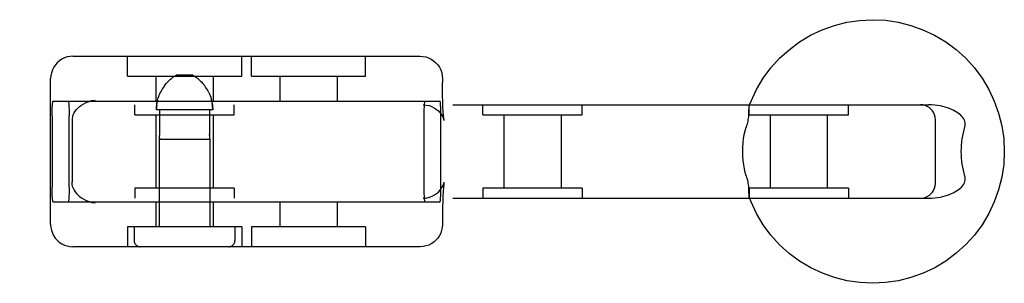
# Model space of a CAD drawing. Header units: inches. Extents: x 0 to 227, y 0 to 147.
# Tile 42 of 78: x 80.92 to 82.902, y 73.081 to 73.611. Entities that reach past the tile are written whole.
import ezdxf

# ---------------------------------------------------------------- set-up
doc = ezdxf.new("R2010")
doc.units = ezdxf.units.IN
doc.header["$LTSCALE"] = 12.505625
doc.header["$MEASUREMENT"] = 0
doc.linetypes.add('HIDDEN', pattern=[0.2, 0.1, -0.1])
doc.layers.add('DEFAULT_2', color=8, linetype='HIDDEN')

msp = doc.modelspace()

# ---------------------------------------------------------------- linework, layer by layer
at = {"layer": 'DEFAULT_2', "color": 8, "linetype": 'HIDDEN'}
for p, q in [((81.0272, 73.5371), (81.7259, 73.5371)), ((81.1368, 73.4971), (81.1368, 73.5371)), ((81.3668, 73.4971), (81.3668, 73.5371)), ((81.3863, 73.4971), (81.3863, 73.5371)), ((81.6163, 73.4971), (81.6163, 73.5371)), ((81.1368, 73.4971), (81.3668, 73.4971)), ((81.1943, 73.4971), (81.1943, 73.4471)), ((81.2278, 73.4943), (81.229, 73.4952)), ((81.2301, 73.496), (81.229, 73.4952)), ((81.2684, 73.4991), (81.2352, 73.4991)), ((81.2759, 73.4943), (81.2747, 73.4952)), ((81.3093, 73.4971), (81.3093, 73.4471)), ((81.3863, 73.4971), (81.6163, 73.4971)), ((81.4438, 73.4971), (81.4438, 73.4471)), ((81.5588, 73.4971), (81.5588, 73.4471)), ((80.9822, 73.1991), (80.9822, 73.4921)), ((81.2094, 73.4753), (81.2077, 73.4726)), ((81.2111, 73.4777), (81.2094, 73.4752)), ((81.2926, 73.4777), (81.2908, 73.48)), ((81.2943, 73.4752), (81.2925, 73.4777)), ((81.296, 73.4726), (81.2943, 73.4753)), ((81.7709, 73.4921), (81.7709, 73.4846)), ((81.203, 73.464), (81.2016, 73.461)), ((81.2044, 73.467), (81.2029, 73.464)), ((81.206, 73.4699), (81.2044, 73.467)), ((81.2077, 73.4726), (81.206, 73.4698)), ((81.2977, 73.4698), (81.296, 73.4726)), ((81.2993, 73.467), (81.2977, 73.4699)), ((81.3007, 73.464), (81.2992, 73.467)), ((79.2907, 73.4396), (82.7492, 73.4396)), ((80.9873, 73.4471), (81.7659, 73.4471)), ((81.1518, 73.4196), (81.1518, 73.4396)), ((81.3062, 73.4486), (81.3053, 73.4518)), ((81.3518, 73.4196), (81.3518, 73.4396)), ((81.8523, 73.4196), (81.8523, 73.4396)), ((82.0523, 73.4196), (82.0523, 73.4396)), ((82.3881, 73.4196), (82.3881, 73.4396)), ((82.5881, 73.4196), (82.5881, 73.4396)), ((80.9853, 73.4171), (80.9853, 73.2741)), ((81.0195, 73.2741), (81.0195, 73.4171)), ((81.1518, 73.4196), (81.3518, 73.4196)), ((81.1943, 73.4196), (81.1943, 73.2716)), ((81.3085, 73.4291), (81.1951, 73.4291)), ((81.2017, 73.4291), (81.2017, 73.38)), ((81.3019, 73.4291), (81.3019, 73.38)), ((81.3093, 73.4196), (81.3093, 73.2716)), ((81.7336, 73.4171), (81.7336, 73.2741)), ((81.7678, 73.2741), (81.7678, 73.4171)), ((81.8523, 73.4196), (82.0523, 73.4196)), ((81.8948, 73.4196), (81.8948, 73.2716)), ((82.0098, 73.4196), (82.0098, 73.2716)), ((82.3881, 73.4196), (82.5881, 73.4196)), ((82.4306, 73.4196), (82.4306, 73.2716)), ((82.5456, 73.4196), (82.5456, 73.2716)), ((81.0255, 73.4067), (81.0255, 73.2846)), ((82.7632, 73.2816), (82.7632, 73.4096)), ((81.2008, 73.3704), (81.201, 73.3711)), ((81.2009, 73.3707), (81.2008, 73.3704)), ((81.2008, 73.3704), (81.3028, 73.3704)), ((81.2008, 73.3704), (81.2008, 73.1941)), ((81.201, 73.3711), (81.2011, 73.3717)), ((81.3027, 73.3711), (81.3028, 73.3707)), ((81.3028, 73.3707), (81.3028, 73.3704)), ((81.3028, 73.3704), (81.3028, 73.3705)), ((81.3028, 73.3704), (81.3028, 73.1941)), ((81.774, 73.2826), (81.7742, 73.2832)), ((81.3518, 73.2716), (81.1518, 73.2716)), ((81.1518, 73.2716), (81.1518, 73.2516)), ((81.3518, 73.2716), (81.3518, 73.2516)), ((82.0523, 73.2716), (81.8523, 73.2716)), ((81.8523, 73.2716), (81.8523, 73.2516)), ((82.0523, 73.2716), (82.0523, 73.2516)), ((82.5881, 73.2716), (82.3881, 73.2716)), ((82.3881, 73.2716), (82.3881, 73.2516)), ((82.5881, 73.2716), (82.5881, 73.2516)), ((79.2907, 73.2516), (82.7492, 73.2516)), ((80.9873, 73.2441), (81.7659, 73.2441)), ((81.1943, 73.2441), (81.1943, 73.1941)), ((81.3093, 73.2441), (81.3093, 73.1941)), ((81.4438, 73.2441), (81.4438, 73.1941)), ((81.5588, 73.2441), (81.5588, 73.1941)), ((81.7709, 73.2066), (81.7709, 73.1991)), ((81.3668, 73.1941), (81.1368, 73.1941)), ((81.1368, 73.1941), (81.1368, 73.1541)), ((81.1503, 73.1941), (81.1503, 73.1666)), ((81.3533, 73.1941), (81.3533, 73.1666)), ((81.3668, 73.1941), (81.3668, 73.1541)), ((81.6163, 73.1941), (81.3863, 73.1941)), ((81.3863, 73.1941), (81.3863, 73.1541)), ((81.6163, 73.1941), (81.6163, 73.1541)), ((81.7259, 73.1541), (81.0272, 73.1541))]:
    msp.add_line(p, q, dxfattribs=at)
for points in [[(82.3885, 73.4378), (82.3921, 73.447), (82.4032, 73.4705), (82.4166, 73.4928), (82.4321, 73.5137), (82.4495, 73.533), (82.4688, 73.5504), (82.4896, 73.5659), (82.5119, 73.5793), (82.5354, 73.5904), (82.5599, 73.5992), (82.5851, 73.6055), (82.6108, 73.6093), (82.6368, 73.6106), (82.6627, 73.6094), (82.6885, 73.6056), (82.7137, 73.5993), (82.7382, 73.5905), (82.7617, 73.5794), (82.7841, 73.5661), (82.805, 73.5506), (82.8243, 73.5331), (82.8418, 73.5138), (82.8573, 73.4929), (82.8707, 73.4706), (82.8818, 73.4471), (82.8906, 73.4226), (82.8969, 73.3973), (82.9007, 73.3716), (82.902, 73.3456)], [(81.0272, 73.5371), (81.0214, 73.5368), (81.0157, 73.5357), (81.0102, 73.5338), (81.005, 73.5313), (81.0001, 73.5281), (80.9956, 73.5242), (80.9917, 73.5198), (80.9884, 73.5149), (80.9857, 73.5096), (80.9837, 73.5039), (80.9826, 73.498), (80.9822, 73.4921)], [(81.7259, 73.5371), (81.7317, 73.5368), (81.7374, 73.5357), (81.7429, 73.5338), (81.7481, 73.5313), (81.753, 73.5281), (81.7575, 73.5242), (81.7614, 73.5198), (81.7647, 73.5149), (81.7674, 73.5096), (81.7694, 73.5039), (81.7706, 73.498), (81.7709, 73.4921)], [(81.2278, 73.4943), (81.2265, 73.4934), (81.2252, 73.4924)], [(81.2301, 73.496), (81.2312, 73.4967), (81.2323, 73.4974), (81.2333, 73.498), (81.2343, 73.4986), (81.2352, 73.4991)], [(81.2735, 73.496), (81.2724, 73.4967), (81.2714, 73.4974), (81.2704, 73.498), (81.2694, 73.4986), (81.2684, 73.4991)], [(81.2735, 73.496), (81.2747, 73.4952), (81.2759, 73.4943), (81.2772, 73.4934), (81.2785, 73.4924), (81.2798, 73.4913), (81.2812, 73.49), (81.2827, 73.4887), (81.2842, 73.4873), (81.2858, 73.4857), (81.2874, 73.484), (81.2891, 73.4821), (81.2908, 73.48)], [(81.2111, 73.4777), (81.2129, 73.48), (81.2146, 73.4821), (81.2163, 73.484), (81.2179, 73.4857), (81.2195, 73.4873), (81.221, 73.4887), (81.2224, 73.49), (81.2238, 73.4913), (81.2252, 73.4924)], [(81.2842, 73.4873), (81.2827, 73.4887), (81.2812, 73.49), (81.2798, 73.4913), (81.2785, 73.4924)], [(81.774, 73.4087), (81.7741, 73.4081), (81.7742, 73.4081), (81.7741, 73.4086), (81.7739, 73.4097), (81.7737, 73.4114), (81.7734, 73.4136), (81.7732, 73.4164), (81.7729, 73.4198), (81.7726, 73.4238), (81.7723, 73.4286), (81.772, 73.4341), (81.7717, 73.4403), (81.7715, 73.4474), (81.7713, 73.4554), (81.7711, 73.4642), (81.771, 73.474), (81.7709, 73.4846)], [(81.1951, 73.4291), (81.1952, 73.4324), (81.1954, 73.4357), (81.1957, 73.4389), (81.1962, 73.4422), (81.1968, 73.4454), (81.1975, 73.4486), (81.1983, 73.4518), (81.1993, 73.4549), (81.2004, 73.458), (81.2016, 73.461)], [(81.3007, 73.464), (81.3021, 73.461), (81.3033, 73.458), (81.3044, 73.4549), (81.3053, 73.4518), (81.3062, 73.4486), (81.3069, 73.4454), (81.3075, 73.4422), (81.3079, 73.4389), (81.3083, 73.4357), (81.3085, 73.4324), (81.3085, 73.4291)], [(80.9853, 73.4171), (80.9853, 73.4219), (80.9854, 73.4264), (80.9855, 73.4307), (80.9856, 73.4348), (80.9858, 73.4383), (80.9861, 73.4414), (80.9864, 73.4439), (80.9866, 73.4457), (80.9869, 73.4467), (80.9873, 73.4471)], [(81.0175, 73.4471), (81.0178, 73.4467), (81.0181, 73.4457), (81.0184, 73.4439), (81.0187, 73.4414), (81.0189, 73.4383), (81.0191, 73.4348), (81.0193, 73.4307), (81.0194, 73.4264), (81.0195, 73.4219), (81.0195, 73.4171)], [(81.0271, 73.4178), (81.0283, 73.4207), (81.0298, 73.4237), (81.0317, 73.4267), (81.0341, 73.4298), (81.0369, 73.4329), (81.0403, 73.436), (81.0443, 73.439), (81.0488, 73.4418), (81.0539, 73.4443), (81.0595, 73.4463), (81.0654, 73.4479), (81.0716, 73.4489)], [(81.1957, 73.4389), (81.1954, 73.4357), (81.1952, 73.4324)], [(81.1975, 73.4486), (81.1968, 73.4454), (81.1962, 73.4422)], [(81.3085, 73.4324), (81.3083, 73.4357), (81.3079, 73.4389), (81.3075, 73.4422)], [(81.7319, 73.4396), (81.7385, 73.4391), (81.7446, 73.4378), (81.7502, 73.4357), (81.7552, 73.4331), (81.7593, 73.4302), (81.7628, 73.4272), (81.766, 73.4238), (81.7685, 73.4204), (81.7706, 73.4171), (81.7721, 73.4141), (81.773, 73.4118), (81.7736, 73.41), (81.774, 73.4088), (81.774, 73.4087)], [(81.7356, 73.4471), (81.7353, 73.4467), (81.735, 73.4457), (81.7347, 73.4439), (81.7344, 73.4414), (81.7342, 73.4383), (81.734, 73.4348), (81.7338, 73.4307), (81.7337, 73.4264), (81.7336, 73.4219), (81.7336, 73.4171)], [(81.7678, 73.4171), (81.7678, 73.4219), (81.7678, 73.4264), (81.7676, 73.4307), (81.7675, 73.4348), (81.7673, 73.4383), (81.767, 73.4414), (81.7668, 73.4439), (81.7665, 73.4457), (81.7662, 73.4467), (81.7659, 73.4471)], [(82.3885, 73.4378), (82.3882, 73.4369), (82.388, 73.4356), (82.3877, 73.4342), (82.3876, 73.4325), (82.3874, 73.4308), (82.3873, 73.4289), (82.3873, 73.4269)], [(82.3902, 73.4396), (82.3896, 73.4394), (82.3891, 73.4389), (82.3886, 73.438)], [(82.7632, 73.4096), (82.7628, 73.4145), (82.7617, 73.4191), (82.7598, 73.4234), (82.7574, 73.4274), (82.7544, 73.4309), (82.7509, 73.4339), (82.747, 73.4363), (82.7426, 73.4381), (82.738, 73.4392), (82.7332, 73.4396)], [(82.8221, 73.3946), (82.8229, 73.3975), (82.8232, 73.4004), (82.8231, 73.4032), (82.8226, 73.406), (82.8217, 73.4087), (82.8204, 73.4113), (82.8187, 73.4139), (82.8167, 73.4163), (82.8144, 73.4186), (82.8118, 73.4208), (82.809, 73.4229), (82.806, 73.4249), (82.8027, 73.4268), (82.7992, 73.4286), (82.7955, 73.4304), (82.7915, 73.432), (82.7873, 73.4335), (82.7828, 73.4349), (82.778, 73.4362), (82.7729, 73.4373), (82.7675, 73.4382), (82.7618, 73.439), (82.7557, 73.4395), (82.7492, 73.4396)], [(81.0271, 73.4178), (81.0264, 73.4154), (81.0259, 73.4128), (81.0256, 73.4099), (81.0255, 73.4067)], [(82.3873, 73.4269), (82.3871, 73.4226), (82.387, 73.4203), (82.3869, 73.4178), (82.3867, 73.4152), (82.3864, 73.4125), (82.386, 73.4097), (82.3855, 73.4067), (82.3849, 73.4037), (82.3841, 73.4007), (82.3833, 73.3976), (82.3824, 73.3946)], [(81.2013, 73.3732), (81.2014, 73.3741), (81.2015, 73.3752), (81.2016, 73.3763), (81.2017, 73.3775)], [(81.2017, 73.38), (81.2017, 73.3787), (81.2017, 73.3775)], [(81.302, 73.3775), (81.3019, 73.3787), (81.3019, 73.38)], [(81.3019, 73.38), (81.3019, 73.3787), (81.302, 73.3775), (81.3021, 73.3763), (81.3022, 73.3752), (81.3023, 73.3741), (81.3024, 73.3732)], [(82.3754, 73.3456), (82.3756, 73.3543), (82.3762, 73.3628), (82.3772, 73.3713), (82.3786, 73.3795), (82.3803, 73.3873), (82.3824, 73.3946)], [(82.8221, 73.3946), (82.8204, 73.389), (82.8189, 73.3832), (82.8176, 73.3771), (82.8165, 73.371), (82.8157, 73.3647), (82.8151, 73.3583), (82.8148, 73.352), (82.8147, 73.3456)], [(81.2013, 73.3732), (81.2012, 73.3724), (81.2011, 73.3717), (81.201, 73.3711)], [(81.3027, 73.3711), (81.3026, 73.3717), (81.3025, 73.3724), (81.3024, 73.3732)], [(82.3824, 73.2966), (82.3805, 73.3032), (82.3788, 73.3105), (82.3774, 73.3186), (82.3763, 73.3272), (82.3756, 73.3362), (82.3754, 73.3456)], [(82.902, 73.3456), (82.9007, 73.3197), (82.8969, 73.2939), (82.8906, 73.2687), (82.8818, 73.2442), (82.8707, 73.2207), (82.8573, 73.1985), (82.8419, 73.1776), (82.8244, 73.1583), (82.8052, 73.1409), (82.7843, 73.1254), (82.762, 73.112), (82.7385, 73.1009), (82.7141, 73.0921), (82.6889, 73.0858), (82.6631, 73.0819), (82.6372, 73.0806), (82.6112, 73.0819), (82.5855, 73.0857), (82.5602, 73.092), (82.5357, 73.1007), (82.5122, 73.1118), (82.4899, 73.1252), (82.469, 73.1407), (82.4497, 73.1582), (82.4322, 73.1774), (82.4167, 73.1983), (82.4033, 73.2207), (82.3922, 73.2442), (82.3885, 73.2535)], [(82.8147, 73.3456), (82.8148, 73.3392), (82.8151, 73.3329), (82.8157, 73.3265), (82.8165, 73.3203), (82.8176, 73.3141), (82.8189, 73.3081), (82.8204, 73.3023), (82.8221, 73.2966)], [(82.3824, 73.2966), (82.3833, 73.2936), (82.3841, 73.2906), (82.3849, 73.2875), (82.3855, 73.2845), (82.386, 73.2816), (82.3864, 73.2787), (82.3867, 73.276), (82.3869, 73.2734), (82.387, 73.271), (82.3871, 73.2686)], [(82.7492, 73.2516), (82.7557, 73.2518), (82.7618, 73.2523), (82.7675, 73.253), (82.7729, 73.254), (82.778, 73.2551), (82.7828, 73.2563), (82.7873, 73.2577), (82.7915, 73.2593), (82.7955, 73.2609), (82.7992, 73.2626), (82.8027, 73.2644), (82.8059, 73.2663), (82.809, 73.2683), (82.8118, 73.2704), (82.8143, 73.2726), (82.8166, 73.2749), (82.8187, 73.2773), (82.8204, 73.2799), (82.8217, 73.2825), (82.8226, 73.2852), (82.8231, 73.288), (82.8232, 73.2908), (82.8229, 73.2937), (82.8221, 73.2966)], [(81.0271, 73.2735), (81.0264, 73.2758), (81.0259, 73.2785), (81.0256, 73.2814), (81.0255, 73.2846)], [(81.7319, 73.2516), (81.7385, 73.2521), (81.7446, 73.2535), (81.7502, 73.2556), (81.7552, 73.2582), (81.7593, 73.261), (81.7628, 73.2641), (81.766, 73.2675), (81.7685, 73.2709), (81.7706, 73.2742), (81.7721, 73.2771), (81.773, 73.2795), (81.7736, 73.2813), (81.774, 73.2825), (81.774, 73.2826)], [(81.7742, 73.2832), (81.7741, 73.2826), (81.7739, 73.2815), (81.7737, 73.2799), (81.7734, 73.2777), (81.7732, 73.2749), (81.7729, 73.2715), (81.7726, 73.2674), (81.7723, 73.2627), (81.772, 73.2572), (81.7717, 73.2509), (81.7715, 73.2438), (81.7713, 73.2359), (81.7711, 73.227), (81.771, 73.2172), (81.7709, 73.2066)], [(82.7332, 73.2516), (82.7382, 73.252), (82.7428, 73.2532), (82.747, 73.255), (82.7509, 73.2574), (82.7543, 73.2603), (82.7572, 73.2637), (82.7596, 73.2674), (82.7615, 73.2716), (82.7627, 73.2763), (82.7632, 73.2816)], [(80.9873, 73.2441), (80.9869, 73.2445), (80.9866, 73.2456), (80.9864, 73.2474), (80.9861, 73.2499), (80.9858, 73.2529), (80.9856, 73.2565), (80.9855, 73.2605), (80.9854, 73.2649), (80.9853, 73.2694), (80.9853, 73.2741)], [(81.0195, 73.2741), (81.0195, 73.2694), (81.0194, 73.2649), (81.0193, 73.2605), (81.0191, 73.2565), (81.0189, 73.2529), (81.0187, 73.2499), (81.0184, 73.2474), (81.0181, 73.2456), (81.0178, 73.2445), (81.0175, 73.2441)], [(81.0271, 73.2735), (81.0283, 73.2706), (81.0298, 73.2676), (81.0317, 73.2645), (81.0341, 73.2614), (81.0369, 73.2583), (81.0403, 73.2553), (81.0443, 73.2523), (81.0488, 73.2495), (81.0539, 73.247), (81.0595, 73.2449), (81.0654, 73.2434), (81.0716, 73.2424)], [(81.7336, 73.2741), (81.7336, 73.2694), (81.7337, 73.2649), (81.7338, 73.2605), (81.734, 73.2565), (81.7342, 73.2529), (81.7344, 73.2499), (81.7347, 73.2474), (81.735, 73.2456), (81.7353, 73.2445), (81.7356, 73.2441)], [(81.7659, 73.2441), (81.7662, 73.2445), (81.7665, 73.2456), (81.7668, 73.2474), (81.767, 73.2499), (81.7673, 73.2529), (81.7675, 73.2565), (81.7676, 73.2605), (81.7678, 73.2649), (81.7678, 73.2694), (81.7678, 73.2741)], [(82.3871, 73.2686), (82.3873, 73.2643), (82.3873, 73.2624), (82.3874, 73.2605), (82.3876, 73.2587), (82.3877, 73.2571), (82.388, 73.2556), (82.3882, 73.2543), (82.3885, 73.2535)], [(82.3886, 73.2532), (82.3891, 73.2524), (82.3896, 73.2519), (82.3902, 73.2516)], [(80.9822, 73.1991), (80.9826, 73.193), (80.9838, 73.1872), (80.9857, 73.1817), (80.9883, 73.1764), (80.9916, 73.1716), (80.9954, 73.1673), (80.9997, 73.1635), (81.0046, 73.1602), (81.0098, 73.1576), (81.0154, 73.1557), (81.0212, 73.1545), (81.0272, 73.1541)], [(81.7709, 73.1991), (81.7705, 73.193), (81.7693, 73.1872), (81.7674, 73.1817), (81.7648, 73.1764), (81.7616, 73.1716), (81.7577, 73.1673), (81.7534, 73.1635), (81.7485, 73.1602), (81.7433, 73.1576), (81.7377, 73.1557), (81.7319, 73.1545), (81.7259, 73.1541)]]:
    msp.add_lwpolyline(points, dxfattribs=at)
for centre, start, end in [((81.1628, 73.1666), 180, 270), ((81.3408, 73.1666), 270, 360)]:
    msp.add_arc(centre, 0.0125, start, end, dxfattribs=at)

doc.saveas('drawing.dxf')
